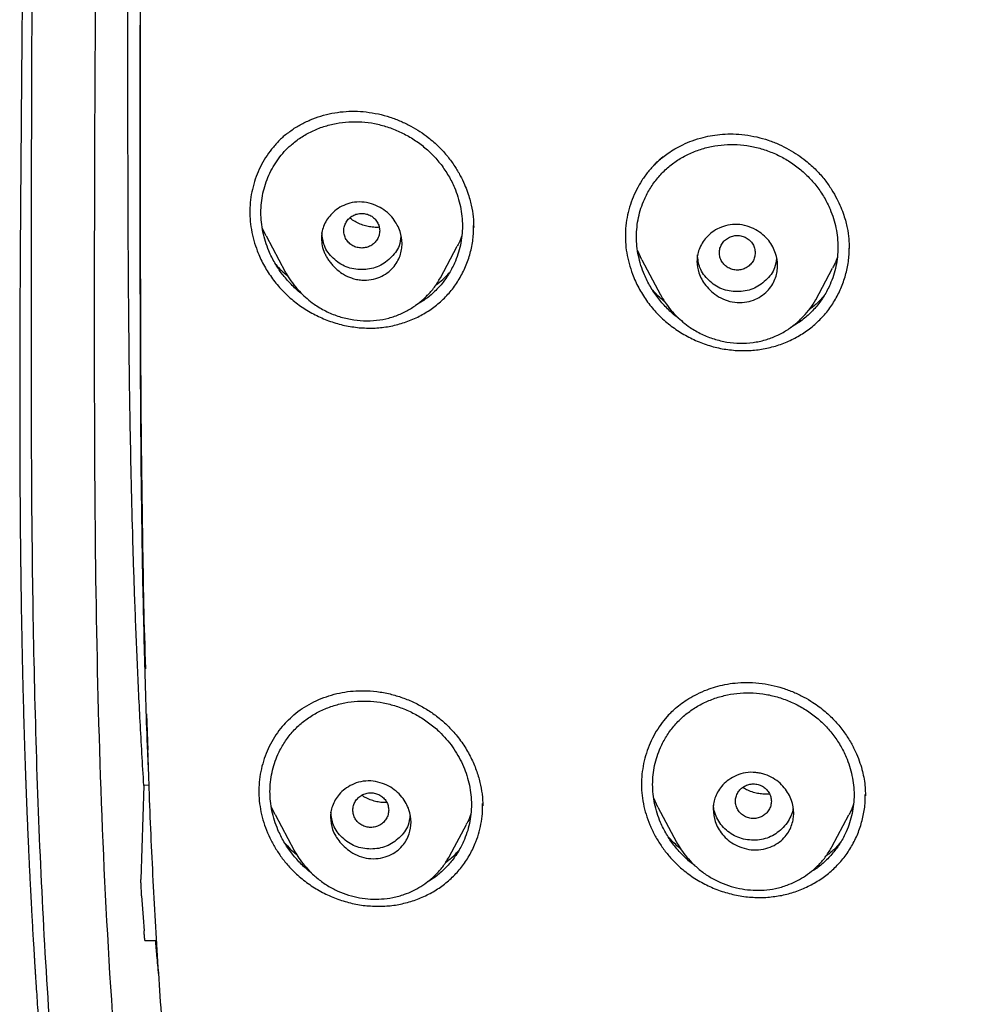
# Model space of a CAD drawing. Header units: millimetres. Extents: x 8 to 1894, y 12 to 2723.
# Tile 78 of 152: x 643 to 664, y 1820 to 1842. Entities that reach past the tile are written whole.
import ezdxf

# ---------------------------------------------------------------- set-up
doc = ezdxf.new("R2010")
doc.units = ezdxf.units.MM

msp = doc.modelspace()

# ---------------------------------------------------------------- linework, layer by layer
at = {"color": 7, "linetype": 'Continuous', "lineweight": 30}
for p, q in [((645.66, 1839.842), (645.66, 1839.453)), ((648.469, 1837.213), (648.386, 1837.385)), ((653.102, 1837.401), (653.101, 1837.447)), ((648.469, 1837.213), (648.896, 1836.411)), ((652.362, 1836.276), (652.739, 1836.983)), ((656.861, 1836.679), (656.767, 1836.879)), ((656.859, 1836.678), (657.276, 1835.896)), ((660.742, 1835.788), (661.119, 1836.496)), ((645.802, 1826.54), (645.829, 1825.728)), ((645.741, 1824.942), (645.676, 1822.846)), ((645.857, 1824.953), (645.741, 1824.942)), ((657.218, 1824.46), (657.126, 1824.658)), ((661.849, 1824.708), (661.847, 1824.74)), ((648.67, 1824.294), (648.587, 1824.467)), ((657.217, 1824.46), (657.634, 1823.678)), ((648.67, 1824.294), (649.096, 1823.494)), ((661.103, 1823.574), (661.482, 1824.285)), ((652.565, 1823.364), (652.942, 1824.074)), ((661.101, 1823.575), (661.096, 1823.565)), ((652.563, 1823.365), (652.556, 1823.353)), ((645.766, 1821.479), (646.03, 1821.479))]:
    msp.add_line(p, q, dxfattribs=at)
msp.add_arc((779.255, 1831.127), 133.843, 183.70475, 184.03846, dxfattribs=at)
for points, knots in [([(746.132, 1797.158), (746.593, 1798.387), (747.512, 1800.831), (748.495, 1804.601), (749.27, 1808.382), (749.853, 1812.175), (750.34, 1816.36), (750.695, 1820.94), (750.905, 1825.905), (751, 1831.452), (750.99, 1837.581), (750.978, 1844.311), (750.875, 1851.06), (750.555, 1857.838), (750.011, 1863.494), (749.341, 1868.017), (748.676, 1871.415), (747.796, 1874.799), (746.641, 1878.144), (745.224, 1881.22), (743.546, 1883.984), (741.653, 1886.399), (739.443, 1888.544), (737.004, 1890.399), (734.422, 1891.997), (731.301, 1893.599), (727.614, 1895.121), (723.365, 1896.49), (719.049, 1897.572), (714.683, 1898.4), (710.282, 1898.968), (705.871, 1899.292), (701.478, 1899.419), (697.107, 1899.43), (692.736, 1899.418), (688.344, 1899.29), (683.933, 1898.968), (679.531, 1898.4), (675.166, 1897.573), (670.85, 1896.491), (666.6, 1895.12), (662.914, 1893.6), (659.793, 1891.997), (657.21, 1890.4), (654.772, 1888.545), (652.562, 1886.4), (650.668, 1883.984), (648.991, 1881.22), (647.573, 1878.144), (646.418, 1874.799), (645.539, 1871.415), (644.873, 1868.018), (644.203, 1863.495), (643.659, 1857.838), (643.34, 1851.061), (643.237, 1844.312), (643.225, 1837.582), (643.214, 1831.001), (643.338, 1824.548), (643.685, 1818.223), (644.263, 1812.764), (644.982, 1808.18), (645.752, 1804.467), (646.726, 1800.765), (647.629, 1798.364), (648.083, 1797.158)], [0, 0, 0, 0, 0.01422, 0.028301, 0.042283, 0.056188, 0.070046, 0.088148, 0.106186, 0.124159, 0.148558, 0.172923, 0.197399, 0.221993, 0.24671, 0.259145, 0.27167, 0.284302, 0.297067, 0.309991, 0.320883, 0.3319, 0.342924, 0.353811, 0.364567, 0.375221, 0.391058, 0.40678, 0.422432, 0.438055, 0.453668, 0.469227, 0.484683, 0.500001, 0.515318, 0.530774, 0.546334, 0.561944, 0.577571, 0.59322, 0.608942, 0.624779, 0.635434, 0.646191, 0.657076, 0.668103, 0.679114, 0.690014, 0.702933, 0.7157, 0.728331, 0.740856, 0.753291, 0.778008, 0.802602, 0.827078, 0.851444, 0.875842, 0.898728, 0.921719, 0.944802, 0.958463, 0.9722, 0.986034, 1, 1, 1, 1]), ([(744.739, 1797.28), (745.115, 1798.268), (745.867, 1800.241), (746.729, 1803.282), (747.443, 1806.352), (748.014, 1809.446), (748.474, 1812.555), (748.907, 1816.267), (749.256, 1820.586), (749.479, 1825.507), (749.58, 1830.652), (749.585, 1836.017), (749.57, 1841.606), (749.512, 1847.199), (749.34, 1852.796), (748.985, 1858.392), (748.481, 1863.045), (747.916, 1866.75), (747.389, 1869.517), (746.731, 1872.261), (745.916, 1874.969), (744.909, 1877.621), (743.78, 1879.973), (742.562, 1882.016), (741.314, 1883.764), (739.899, 1885.389), (738.155, 1887.037), (736.053, 1888.646), (733.602, 1890.178), (730.864, 1891.6), (727.851, 1892.896), (724.575, 1894.053), (721.236, 1895.018), (717.85, 1895.814), (714.145, 1896.505), (710.119, 1897.034), (705.784, 1897.362), (701.445, 1897.494), (697.108, 1897.507), (692.771, 1897.492), (688.43, 1897.359), (684.095, 1897.034), (680.069, 1896.506), (676.364, 1895.816), (672.979, 1895.019), (669.64, 1894.052), (666.364, 1892.895), (663.349, 1891.601), (660.612, 1890.178), (658.162, 1888.646), (656.061, 1887.037), (654.316, 1885.39), (652.903, 1883.763), (651.652, 1882.017), (650.437, 1879.972), (649.307, 1877.621), (648.299, 1874.969), (647.485, 1872.261), (646.827, 1869.517), (646.299, 1866.75), (645.734, 1863.045), (645.231, 1858.392), (644.876, 1852.796), (644.703, 1847.199), (644.645, 1841.607), (644.63, 1836.018), (644.636, 1830.727), (644.73, 1825.732), (644.934, 1821.034), (645.293, 1816.341), (645.773, 1812.242), (646.323, 1808.738), (646.885, 1805.824), (647.579, 1802.934), (648.408, 1800.071), (649.119, 1798.211), (649.475, 1797.28)], [0, 0, 0, 0, 0.011709, 0.0234, 0.035079, 0.046745, 0.058401, 0.070053, 0.08835, 0.106637, 0.124908, 0.145647, 0.166375, 0.187119, 0.207887, 0.228673, 0.249479, 0.259892, 0.270315, 0.28075, 0.291198, 0.301658, 0.31213, 0.319994, 0.327864, 0.335737, 0.343609, 0.354092, 0.364563, 0.37502, 0.38755, 0.400066, 0.41258, 0.425091, 0.437599, 0.45323, 0.468841, 0.484431, 0.499999, 0.515569, 0.531166, 0.546782, 0.562408, 0.574915, 0.587424, 0.599934, 0.612454, 0.624987, 0.635443, 0.645912, 0.656393, 0.664263, 0.672136, 0.680006, 0.687871, 0.698343, 0.708803, 0.71925, 0.729685, 0.740108, 0.750521, 0.771326, 0.792113, 0.81288, 0.833624, 0.854353, 0.875091, 0.892532, 0.909986, 0.927451, 0.944927, 0.955919, 0.966921, 0.977933, 0.988958, 1, 1, 1, 1]), ([(643.95, 1864.163), (643.947, 1864.128), (643.933, 1863.99), (643.909, 1863.75), (643.88, 1863.447), (643.851, 1863.15), (643.824, 1862.857), (643.797, 1862.562), (643.773, 1862.286), (643.75, 1862.028), (643.73, 1861.795), (643.712, 1861.571), (643.695, 1861.365), (643.68, 1861.184), (643.668, 1861.033), (643.658, 1860.904), (643.648, 1860.78), (643.638, 1860.644), (643.626, 1860.486), (643.613, 1860.31), (643.599, 1860.131), (643.584, 1859.921), (643.566, 1859.662), (643.543, 1859.344), (643.521, 1859.007), (643.499, 1858.676), (643.479, 1858.361), (643.453, 1857.937), (643.42, 1857.369), (643.38, 1856.652), (643.343, 1855.926), (643.308, 1855.186), (643.275, 1854.431), (643.247, 1853.711), (643.227, 1853.161), (643.213, 1852.771), (643.203, 1852.471), (643.193, 1852.163), (643.183, 1851.853), (643.176, 1851.587), (643.169, 1851.373), (643.165, 1851.221), (643.162, 1851.098), (643.159, 1850.988), (643.156, 1850.874), (643.151, 1850.718), (643.146, 1850.512), (643.14, 1850.263), (643.133, 1849.998), (643.127, 1849.727), (643.121, 1849.451), (643.115, 1849.168), (643.109, 1848.884), (643.103, 1848.603), (643.098, 1848.345), (643.094, 1848.124), (643.091, 1847.95), (643.089, 1847.804), (643.086, 1847.64), (643.082, 1847.429), (643.078, 1847.165), (643.072, 1846.792), (643.065, 1846.315), (643.058, 1845.736), (643.049, 1845.057), (643.041, 1844.272), (643.032, 1843.378), (643.024, 1842.442), (643.017, 1841.669), (643.012, 1841.069), (643.009, 1840.653), (643.005, 1840.231), (643.002, 1839.802), (642.999, 1839.369), (642.995, 1838.945), (642.992, 1838.531), (642.989, 1838.141), (642.987, 1837.78), (642.984, 1837.462), (642.982, 1837.186), (642.981, 1836.97), (642.98, 1836.807), (642.979, 1836.686), (642.978, 1836.567), (642.978, 1836.433), (642.977, 1836.268), (642.976, 1836.07), (642.974, 1835.829), (642.973, 1835.544), (642.972, 1835.212), (642.971, 1834.844), (642.97, 1834.454), (642.969, 1833.92), (642.969, 1833.262), (642.97, 1832.493), (642.973, 1831.883), (642.975, 1831.421), (642.978, 1831.098), (642.98, 1830.787), (642.983, 1830.497), (642.985, 1830.267), (642.987, 1830.095), (642.989, 1829.973), (642.99, 1829.866), (642.991, 1829.776), (642.992, 1829.703), (642.993, 1829.644), (642.993, 1829.586), (642.994, 1829.508), (642.996, 1829.393), (642.998, 1829.247), (643.001, 1829.083), (643.003, 1828.913), (643.006, 1828.74), (643.011, 1828.494), (643.017, 1828.172), (643.025, 1827.761), (643.035, 1827.32), (643.047, 1826.842), (643.058, 1826.432), (643.068, 1826.099), (643.075, 1825.859), (643.083, 1825.631), (643.089, 1825.43), (643.095, 1825.265), (643.1, 1825.135), (643.103, 1825.04), (643.106, 1824.96), (643.11, 1824.861), (643.115, 1824.721), (643.122, 1824.543), (643.129, 1824.349), (643.138, 1824.151), (643.146, 1823.949), (643.155, 1823.744), (643.166, 1823.507), (643.178, 1823.23), (643.194, 1822.905), (643.212, 1822.551), (643.229, 1822.227), (643.245, 1821.942), (643.258, 1821.707), (643.271, 1821.485), (643.283, 1821.293), (643.292, 1821.147), (643.298, 1821.041), (643.303, 1820.96), (643.308, 1820.879), (643.314, 1820.787), (643.323, 1820.649), (643.336, 1820.455), (643.353, 1820.198), (643.373, 1819.915), (643.394, 1819.619), (643.417, 1819.31), (643.442, 1818.989), (643.468, 1818.656), (643.496, 1818.323), (643.523, 1817.996), (643.55, 1817.691), (643.574, 1817.422), (643.595, 1817.198), (643.613, 1817.006), (643.63, 1816.824), (643.649, 1816.628), (643.671, 1816.405), (643.697, 1816.15), (643.727, 1815.861), (643.76, 1815.545), (643.797, 1815.205), (643.838, 1814.847), (643.875, 1814.527), (643.907, 1814.25), (643.935, 1814.02), (643.964, 1813.783), (643.994, 1813.544), (644.023, 1813.314), (644.05, 1813.108), (644.072, 1812.94), (644.089, 1812.811), (644.102, 1812.717), (644.113, 1812.639), (644.124, 1812.557), (644.139, 1812.447), (644.177, 1812.169), (644.238, 1811.738), (644.324, 1811.162), (644.416, 1810.568), (644.492, 1810.098), (644.548, 1809.761), (644.578, 1809.586), (644.603, 1809.436), (644.624, 1809.317), (644.64, 1809.224), (644.655, 1809.137), (644.674, 1809.029), (644.701, 1808.881), (644.734, 1808.694), (644.772, 1808.487), (644.823, 1808.213), (644.884, 1807.891), (644.955, 1807.531), (645.021, 1807.2), (645.081, 1806.905), (645.134, 1806.652), (645.174, 1806.466), (645.202, 1806.337), (645.222, 1806.245), (645.243, 1806.145), (645.27, 1806.023), (645.302, 1805.879), (645.338, 1805.719), (645.376, 1805.55), (645.432, 1805.307), (645.507, 1804.989), (645.6, 1804.604), (645.694, 1804.225), (645.779, 1803.888), (645.853, 1803.605), (645.911, 1803.385), (645.963, 1803.191), (646.009, 1803.022), (646.054, 1802.862), (646.098, 1802.703), (646.149, 1802.522), (646.2, 1802.343), (646.25, 1802.171), (646.297, 1802.012), (646.347, 1801.841), (646.399, 1801.668), (646.449, 1801.506), (646.491, 1801.367), (646.526, 1801.256), (646.554, 1801.167), (646.581, 1801.08), (646.614, 1800.975), (646.657, 1800.841), (646.706, 1800.69), (646.756, 1800.535), (646.816, 1800.353), (646.883, 1800.153), (646.955, 1799.941), (647.021, 1799.752), (647.08, 1799.582), (647.129, 1799.443), (647.174, 1799.319), (647.219, 1799.194), (647.273, 1799.044), (647.333, 1798.882), (647.392, 1798.723), (647.45, 1798.571), (647.518, 1798.391), (647.597, 1798.188), (647.683, 1797.97), (647.759, 1797.779), (647.819, 1797.632), (647.863, 1797.525), (647.893, 1797.451), (647.92, 1797.387), (647.947, 1797.322), (647.983, 1797.235), (648.034, 1797.115), (648.097, 1796.967), (648.167, 1796.805), (648.24, 1796.636), (648.317, 1796.463), (648.393, 1796.294), (648.463, 1796.14), (648.524, 1796.01), (648.576, 1795.897), (648.63, 1795.781), (648.694, 1795.648), (648.769, 1795.49), (648.854, 1795.315), (648.945, 1795.133), (649.025, 1794.972), (649.089, 1794.847), (649.134, 1794.758), (649.176, 1794.676), (649.223, 1794.586), (649.276, 1794.484), (649.337, 1794.37), (649.444, 1794.167), (649.599, 1793.883), (649.787, 1793.547), (649.962, 1793.242), (650.126, 1792.962), (650.299, 1792.676), (650.485, 1792.374), (650.648, 1792.114), (650.784, 1791.902), (650.886, 1791.745), (650.983, 1791.597), (651.07, 1791.467), (651.151, 1791.345), (651.237, 1791.218), (651.343, 1791.062), (651.468, 1790.881), (651.605, 1790.684), (651.729, 1790.509), (651.823, 1790.378), (651.871, 1790.312), (651.885, 1790.292)], [0, 0, 0, 0, 0.001417, 0.005527, 0.009581, 0.013521, 0.017403, 0.021269, 0.025273, 0.028349, 0.031535, 0.03451, 0.037271, 0.039685, 0.041666, 0.043259, 0.04481, 0.046581, 0.04865, 0.051042, 0.053539, 0.055713, 0.059375, 0.063749, 0.068268, 0.072647, 0.076809, 0.080701, 0.089348, 0.09917, 0.108924, 0.117883, 0.128314, 0.138644, 0.146242, 0.149977, 0.153997, 0.158046, 0.16213, 0.166238, 0.168643, 0.170658, 0.172283, 0.173553, 0.174994, 0.176789, 0.179747, 0.183157, 0.186658, 0.19024, 0.193903, 0.197647, 0.201474, 0.205184, 0.208795, 0.211733, 0.213998, 0.215684, 0.217554, 0.220536, 0.224125, 0.22809, 0.235462, 0.243208, 0.251326, 0.262774, 0.274802, 0.287382, 0.300518, 0.306026, 0.311624, 0.317313, 0.323091, 0.32896, 0.334824, 0.340263, 0.345703, 0.35057, 0.354859, 0.35857, 0.361701, 0.363582, 0.365169, 0.366576, 0.368351, 0.370567, 0.373222, 0.376316, 0.380229, 0.384677, 0.389666, 0.395027, 0.400307, 0.411129, 0.421406, 0.431154, 0.435576, 0.439888, 0.444094, 0.448046, 0.451453, 0.453302, 0.454935, 0.456351, 0.45755, 0.458532, 0.459296, 0.45989, 0.46085, 0.462412, 0.464489, 0.466694, 0.468951, 0.47126, 0.473621, 0.478742, 0.484137, 0.490002, 0.496356, 0.503199, 0.506364, 0.509625, 0.512767, 0.515443, 0.517647, 0.519354, 0.520606, 0.521465, 0.522549, 0.524536, 0.527043, 0.52963, 0.532264, 0.534945, 0.537673, 0.540445, 0.544384, 0.548699, 0.553412, 0.558509, 0.561586, 0.564787, 0.567872, 0.570433, 0.572465, 0.57369, 0.574644, 0.575696, 0.576916, 0.578304, 0.581202, 0.584642, 0.588535, 0.592485, 0.596445, 0.600872, 0.6053, 0.609728, 0.614157, 0.618331, 0.621905, 0.624881, 0.627259, 0.629599, 0.632141, 0.635084, 0.638493, 0.642368, 0.646612, 0.651149, 0.65593, 0.660958, 0.663944, 0.667013, 0.670169, 0.673412, 0.676621, 0.679383, 0.681662, 0.683325, 0.684579, 0.685433, 0.68643, 0.687889, 0.689813, 0.697583, 0.705152, 0.712932, 0.721425, 0.72405, 0.726467, 0.728473, 0.730071, 0.73126, 0.7322, 0.733594, 0.735581, 0.73816, 0.741098, 0.743942, 0.749191, 0.754039, 0.75849, 0.762519, 0.765941, 0.768718, 0.770052, 0.771169, 0.772441, 0.774088, 0.776091, 0.778263, 0.780553, 0.782959, 0.788123, 0.793431, 0.798573, 0.803549, 0.807137, 0.810105, 0.812529, 0.815055, 0.817007, 0.819101, 0.821549, 0.824411, 0.826424, 0.828601, 0.830943, 0.833437, 0.835723, 0.83763, 0.839156, 0.840302, 0.841303, 0.842743, 0.844614, 0.846844, 0.848999, 0.851023, 0.85437, 0.857286, 0.859864, 0.862226, 0.864374, 0.865655, 0.867394, 0.869599, 0.871931, 0.874163, 0.876293, 0.878324, 0.881733, 0.884818, 0.887534, 0.889824, 0.891044, 0.892096, 0.892979, 0.89375, 0.894877, 0.896674, 0.898888, 0.901203, 0.903608, 0.906106, 0.908665, 0.910914, 0.912743, 0.914316, 0.915815, 0.917776, 0.920124, 0.922683, 0.925448, 0.92815, 0.929777, 0.930954, 0.932092, 0.933421, 0.934939, 0.936646, 0.938509, 0.94397, 0.949431, 0.953712, 0.957854, 0.962252, 0.966936, 0.971855, 0.974369, 0.976916, 0.979279, 0.981334, 0.983094, 0.985016, 0.98736, 0.990527, 0.993686, 0.996774, 0.999026, 1, 1, 1, 1]), ([(646.416, 1861.414), (646.394, 1861.202), (646.315, 1860.457), (646.186, 1858.961), (646.035, 1856.928), (645.908, 1854.678), (645.813, 1852.425), (645.746, 1850.171), (645.698, 1847.683), (645.67, 1844.96), (645.66, 1842.003), (645.66, 1839.073), (645.661, 1836.17), (645.671, 1833.296), (645.709, 1830.423), (645.741, 1828.506), (645.778, 1827.548), (645.778, 1827.545)], [0, 0, 0, 0, 0.018844, 0.066336, 0.132816, 0.199303, 0.265811, 0.332347, 0.398912, 0.486124, 0.573372, 0.66064, 0.745475, 0.830308, 0.915088, 0.999769, 1, 1, 1, 1]), ([(645.843, 1825.369), (645.836, 1825.523), (645.798, 1826.367), (645.755, 1827.901), (645.703, 1830.226), (645.673, 1832.806), (645.661, 1835.641), (645.66, 1838.475), (645.66, 1841.307), (645.668, 1844.138), (645.694, 1846.965), (645.746, 1849.787), (645.827, 1852.403), (645.936, 1854.812), (646.068, 1857.014), (646.234, 1859.21), (646.38, 1860.67), (646.452, 1861.4)], [0, 0, 0, 0, 0.012832, 0.070287, 0.127628, 0.20634, 0.284958, 0.363544, 0.442118, 0.520633, 0.599054, 0.67735, 0.755494, 0.816776, 0.877953, 0.939024, 1, 1, 1, 1]), ([(645.741, 1824.942), (645.712, 1825.419), (645.656, 1826.36), (645.591, 1827.752), (645.537, 1829.103), (645.495, 1830.414), (645.463, 1831.684), (645.438, 1832.914), (645.419, 1834.104), (645.407, 1835.208), (645.398, 1836.232), (645.393, 1837.177), (645.389, 1838.091), (645.387, 1838.94), (645.386, 1839.726), (645.385, 1840.424), (645.385, 1840.899), (645.385, 1841.158), (645.385, 1841.237), (645.385, 1841.316), (645.385, 1841.394), (645.385, 1841.473), (645.384, 1841.655), (645.384, 1841.955), (645.384, 1842.384), (645.384, 1842.851), (645.384, 1843.356), (645.385, 1843.899), (645.385, 1844.517), (645.386, 1845.216), (645.389, 1846), (645.392, 1846.837), (645.397, 1847.677), (645.404, 1848.517), (645.413, 1849.349), (645.425, 1850.219), (645.436, 1850.929), (645.444, 1851.349), (645.447, 1851.466)], [0, 0, 0, 0, 0.053998, 0.106457, 0.157382, 0.206774, 0.254635, 0.300967, 0.345768, 0.389039, 0.425851, 0.461475, 0.495913, 0.529162, 0.557438, 0.584793, 0.608103, 0.611103, 0.61409, 0.617065, 0.620028, 0.622979, 0.625918, 0.640686, 0.656878, 0.674494, 0.693535, 0.713998, 0.735885, 0.763507, 0.793104, 0.824675, 0.858217, 0.888221, 0.919642, 0.952476, 0.98672, 1, 1, 1, 1]), ([(648.926, 1839.483), (648.958, 1839.51), (649.054, 1839.589), (649.232, 1839.697), (649.456, 1839.807), (649.692, 1839.892), (649.938, 1839.954), (650.19, 1839.99), (650.446, 1840.003), (650.618, 1839.989), (650.704, 1839.981)], [0, 0, 0, 0, 0.068358, 0.200582, 0.333444, 0.466777, 0.600336, 0.73386, 0.867126, 1, 1, 1, 1]), ([(650.704, 1839.981), (650.795, 1839.968), (650.974, 1839.942), (651.233, 1839.869), (651.475, 1839.777), (651.699, 1839.669), (651.903, 1839.547), (652.116, 1839.395), (652.327, 1839.21), (652.524, 1838.992), (652.682, 1838.775), (652.805, 1838.566), (652.899, 1838.372), (652.968, 1838.195), (653.018, 1838.039), (653.064, 1837.855), (653.099, 1837.641), (653.103, 1837.478), (653.105, 1837.399)], [0, 0, 0, 0, 0.072934, 0.143021, 0.210183, 0.274358, 0.335517, 0.393668, 0.475315, 0.550488, 0.619199, 0.68138, 0.736969, 0.785939, 0.82829, 0.864775, 0.933856, 1, 1, 1, 1]), ([(648.354, 1837.735), (648.356, 1837.807), (648.361, 1837.952), (648.397, 1838.164), (648.452, 1838.371), (648.53, 1838.569), (648.626, 1838.758), (648.742, 1838.935), (648.875, 1839.097), (649.04, 1839.259), (649.244, 1839.415), (649.489, 1839.553), (649.753, 1839.658), (650.03, 1839.73), (650.315, 1839.765), (650.604, 1839.764), (650.892, 1839.727), (651.177, 1839.653), (651.453, 1839.545), (651.717, 1839.404), (651.962, 1839.233), (652.185, 1839.033), (652.381, 1838.807), (652.548, 1838.559), (652.671, 1838.315), (652.755, 1838.083), (652.811, 1837.869), (652.845, 1837.652), (652.856, 1837.434), (652.845, 1837.219), (652.811, 1837.007), (652.755, 1836.8), (652.669, 1836.577), (652.547, 1836.347), (652.381, 1836.119), (652.185, 1835.919), (651.993, 1835.766), (651.86, 1835.694), (651.809, 1835.666)], [0, 0, 0, 0, 0.023572, 0.047486, 0.071169, 0.094919, 0.118886, 0.142545, 0.166135, 0.189895, 0.221255, 0.252731, 0.284847, 0.3166, 0.348065, 0.379741, 0.411226, 0.442681, 0.474612, 0.506173, 0.537936, 0.569417, 0.600965, 0.632772, 0.664242, 0.687978, 0.711774, 0.735552, 0.759166, 0.782854, 0.80642, 0.830111, 0.854176, 0.886036, 0.917501, 0.949148, 0.980519, 1, 1, 1, 1]), ([(648.925, 1839.487), (648.925, 1839.486), (648.86, 1839.441), (648.748, 1839.329), (648.591, 1839.155), (648.455, 1838.962), (648.34, 1838.756), (648.246, 1838.538), (648.174, 1838.311), (648.126, 1838.076), (648.104, 1837.837), (648.107, 1837.594), (648.137, 1837.352), (648.192, 1837.112), (648.279, 1836.85), (648.407, 1836.572), (648.583, 1836.287), (648.795, 1836.026), (649.038, 1835.793), (649.307, 1835.593), (649.597, 1835.427), (649.904, 1835.299), (650.223, 1835.205), (650.441, 1835.177), (650.55, 1835.163)], [0, 0, 0, 0, 0.000459, 0.041982, 0.083565, 0.125204, 0.16687, 0.208519, 0.250107, 0.291605, 0.333015, 0.374371, 0.415755, 0.457223, 0.498789, 0.55432, 0.609931, 0.665564, 0.721144, 0.776714, 0.832366, 0.888127, 0.943999, 1, 1, 1, 1]), ([(657.07, 1838.727), (657.082, 1838.74), (657.109, 1838.77), (657.162, 1838.825), (657.235, 1838.894), (657.33, 1838.976), (657.451, 1839.066), (657.599, 1839.161), (657.779, 1839.256), (657.991, 1839.344), (658.213, 1839.412), (658.44, 1839.46), (658.664, 1839.486), (658.905, 1839.494), (659.071, 1839.479), (659.156, 1839.471)], [0, 0, 0, 0, 0.0237949, 0.0582144, 0.1033034, 0.1590842, 0.2256779, 0.3032749, 0.3919765, 0.4918283, 0.6027764, 0.6931833, 0.7896123, 0.8919224, 1, 1, 1, 1]), ([(659.156, 1839.471), (659.247, 1839.456), (659.425, 1839.428), (659.681, 1839.353), (659.92, 1839.26), (660.14, 1839.149), (660.34, 1839.027), (660.548, 1838.874), (660.753, 1838.69), (660.943, 1838.473), (661.095, 1838.258), (661.213, 1838.052), (661.302, 1837.86), (661.367, 1837.686), (661.413, 1837.532), (661.455, 1837.354), (661.485, 1837.152), (661.488, 1837.001), (661.49, 1836.928)], [0, 0, 0, 0, 0.073414, 0.143953, 0.211551, 0.276151, 0.337721, 0.396264, 0.478446, 0.554076, 0.62321, 0.685787, 0.741742, 0.791042, 0.833679, 0.87034, 0.937947, 1, 1, 1, 1]), ([(656.74, 1837.197), (656.742, 1837.269), (656.747, 1837.413), (656.782, 1837.624), (656.837, 1837.831), (656.922, 1838.052), (657.043, 1838.282), (657.208, 1838.511), (657.403, 1838.713), (657.625, 1838.886), (657.87, 1839.029), (658.135, 1839.139), (658.413, 1839.215), (658.699, 1839.255), (658.989, 1839.258), (659.279, 1839.224), (659.565, 1839.154), (659.843, 1839.048), (660.107, 1838.91), (660.352, 1838.741), (660.574, 1838.543), (660.77, 1838.319), (660.936, 1838.074), (661.057, 1837.832), (661.141, 1837.603), (661.196, 1837.39), (661.23, 1837.175), (661.241, 1836.959), (661.23, 1836.744), (661.196, 1836.533), (661.141, 1836.326), (661.056, 1836.104), (660.935, 1835.873), (660.77, 1835.642), (660.575, 1835.44), (660.377, 1835.278), (660.236, 1835.2), (660.177, 1835.168)], [0, 0, 0, 0, 0.02351, 0.047344, 0.070976, 0.094634, 0.126473, 0.157837, 0.189287, 0.220622, 0.252001, 0.283954, 0.315667, 0.347038, 0.378578, 0.409949, 0.441313, 0.473191, 0.504667, 0.53634, 0.567744, 0.599196, 0.630917, 0.662318, 0.685983, 0.709717, 0.733423, 0.756973, 0.78061, 0.804116, 0.827732, 0.851698, 0.883488, 0.914861, 0.94638, 0.977689, 1, 1, 1, 1]), ([(657.335, 1838.977), (657.275, 1838.927), (657.155, 1838.825), (656.997, 1838.647), (656.857, 1838.454), (656.738, 1838.246), (656.641, 1838.027), (656.566, 1837.798), (656.515, 1837.562), (656.49, 1837.321), (656.491, 1837.077), (656.518, 1836.834), (656.571, 1836.593), (656.656, 1836.33), (656.783, 1836.052), (656.959, 1835.766), (657.17, 1835.504), (657.414, 1835.273), (657.686, 1835.074), (657.98, 1834.909), (658.291, 1834.783), (658.614, 1834.693), (658.834, 1834.669), (658.944, 1834.656)], [0, 0, 0, 0, 0.040878, 0.082476, 0.124146, 0.165865, 0.207594, 0.249294, 0.290935, 0.332516, 0.37405, 0.415598, 0.457207, 0.498885, 0.554511, 0.610151, 0.66575, 0.721293, 0.776866, 0.832531, 0.888286, 0.944108, 1, 1, 1, 1]), ([(649.706, 1837.158), (649.708, 1837.202), (649.713, 1837.293), (649.766, 1837.48), (649.877, 1837.659), (650.042, 1837.807), (650.203, 1837.902), (650.394, 1837.965), (650.606, 1837.978), (650.82, 1837.938), (651.014, 1837.856), (651.178, 1837.742), (651.307, 1837.607), (651.401, 1837.462), (651.481, 1837.276), (651.513, 1837.085), (651.498, 1836.904), (651.463, 1836.765), (651.399, 1836.627), (651.304, 1836.495), (651.174, 1836.378), (651.01, 1836.286), (650.817, 1836.229), (650.637, 1836.219), (650.489, 1836.24), (650.351, 1836.278), (650.209, 1836.345), (650.079, 1836.436), (649.988, 1836.52), (649.919, 1836.596), (649.863, 1836.671), (649.815, 1836.749), (649.763, 1836.855), (649.716, 1836.992), (649.709, 1837.103), (649.706, 1837.158)], [0, 0, 0, 0, 0.023749, 0.049465, 0.106909, 0.139008, 0.173448, 0.210146, 0.248943, 0.288215, 0.325297, 0.360019, 0.392314, 0.422509, 0.450325, 0.499299, 0.523525, 0.549617, 0.577854, 0.607998, 0.640399, 0.674773, 0.7114, 0.750195, 0.771838, 0.79193, 0.826501, 0.854285, 0.874943, 0.891599, 0.908048, 0.924086, 0.939822, 0.970503, 1, 1, 1, 1]), ([(649.278, 1835.913), (649.267, 1835.921), (649.176, 1835.985), (649.023, 1836.134), (648.826, 1836.357), (648.661, 1836.607), (648.538, 1836.853), (648.452, 1837.086), (648.396, 1837.302), (648.361, 1837.518), (648.356, 1837.663), (648.354, 1837.735)], [0, 0, 0, 0, 0.018679, 0.157493, 0.298064, 0.43734, 0.577877, 0.685321, 0.790709, 0.895206, 1, 1, 1, 1]), ([(651.006, 1837.328), (651.003, 1837.362), (650.998, 1837.429), (650.956, 1837.524), (650.892, 1837.605), (650.808, 1837.667), (650.711, 1837.706), (650.606, 1837.72), (650.501, 1837.706), (650.404, 1837.667), (650.32, 1837.606), (650.256, 1837.524), (650.215, 1837.43), (650.201, 1837.329), (650.215, 1837.228), (650.255, 1837.134), (650.319, 1837.053), (650.403, 1836.991), (650.501, 1836.952), (650.605, 1836.938), (650.71, 1836.952), (650.807, 1836.99), (650.892, 1837.052), (650.955, 1837.133), (650.997, 1837.227), (651.003, 1837.295), (651.006, 1837.328)], [0, 0, 0, 0, 0.041659, 0.083341, 0.125, 0.166659, 0.208341, 0.25, 0.291659, 0.333341, 0.375, 0.416659, 0.458341, 0.5, 0.541659, 0.583341, 0.625, 0.666659, 0.708341, 0.75, 0.791659, 0.833341, 0.875, 0.916659, 0.958341, 1, 1, 1, 1]), ([(650.995, 1837.406), (650.985, 1837.405), (650.935, 1837.399), (650.841, 1837.407), (650.72, 1837.427), (650.599, 1837.464), (650.484, 1837.516), (650.396, 1837.566), (650.35, 1837.603), (650.338, 1837.613)], [0, 0, 0, 0, 0.047193, 0.225139, 0.402966, 0.580514, 0.757387, 0.933371, 1, 1, 1, 1]), ([(650.55, 1835.163), (650.656, 1835.158), (650.868, 1835.146), (651.183, 1835.18), (651.491, 1835.252), (651.786, 1835.362), (652.062, 1835.508), (652.312, 1835.689), (652.535, 1835.903), (652.726, 1836.148), (652.881, 1836.419), (653, 1836.71), (653.075, 1837.016), (653.106, 1837.255), (653.103, 1837.391), (653.102, 1837.42)], [0, 0, 0, 0, 0.081201, 0.162206, 0.244306, 0.32691, 0.407942, 0.488753, 0.570244, 0.651207, 0.733118, 0.815245, 0.896217, 0.977481, 1, 1, 1, 1]), ([(658.091, 1836.645), (658.093, 1836.689), (658.098, 1836.781), (658.151, 1836.969), (658.263, 1837.15), (658.429, 1837.301), (658.589, 1837.397), (658.78, 1837.461), (658.992, 1837.478), (659.206, 1837.44), (659.401, 1837.36), (659.565, 1837.247), (659.73, 1837.076), (659.856, 1836.84), (659.898, 1836.596), (659.883, 1836.414), (659.848, 1836.275), (659.784, 1836.136), (659.688, 1836.002), (659.558, 1835.884), (659.395, 1835.791), (659.202, 1835.732), (658.987, 1835.716), (658.77, 1835.757), (658.574, 1835.848), (658.412, 1835.966), (658.251, 1836.139), (658.118, 1836.368), (658.099, 1836.559), (658.091, 1836.645)], [0, 0, 0, 0, 0.024093, 0.050091, 0.107846, 0.139953, 0.174276, 0.210741, 0.249179, 0.288497, 0.325639, 0.36043, 0.392783, 0.450653, 0.499588, 0.524071, 0.550379, 0.578781, 0.609016, 0.64143, 0.675725, 0.712181, 0.750702, 0.791161, 0.82886, 0.864113, 0.896603, 0.953576, 1, 1, 1, 1]), ([(651.48, 1837.197), (651.471, 1837.128), (651.448, 1836.945), (651.252, 1836.7), (650.961, 1836.499), (650.604, 1836.439), (650.249, 1836.5), (649.956, 1836.701), (649.75, 1836.972), (649.726, 1837.185), (649.715, 1837.284)], [0, 0, 0, 0, 0.0811626, 0.2152358, 0.3492096, 0.4828567, 0.6169759, 0.7505819, 0.8846457, 1, 1, 1, 1]), ([(652.841, 1837.217), (652.821, 1837.161), (652.793, 1837.08), (652.749, 1837.007), (652.735, 1836.985)], [0, 0, 0, 0, 0.693391, 1, 1, 1, 1]), ([(657.689, 1835.373), (657.668, 1835.387), (657.566, 1835.455), (657.404, 1835.61), (657.208, 1835.831), (657.044, 1836.078), (656.922, 1836.322), (656.837, 1836.553), (656.781, 1836.767), (656.746, 1836.982), (656.742, 1837.125), (656.74, 1837.197)], [0, 0, 0, 0, 0.034487, 0.171239, 0.3093, 0.446336, 0.584809, 0.690291, 0.793917, 0.896782, 1, 1, 1, 1]), ([(659.391, 1836.837), (659.388, 1836.87), (659.382, 1836.938), (659.34, 1837.032), (659.277, 1837.113), (659.193, 1837.175), (659.096, 1837.214), (658.991, 1837.228), (658.886, 1837.214), (658.789, 1837.175), (658.705, 1837.114), (658.641, 1837.033), (658.6, 1836.938), (658.586, 1836.837), (658.6, 1836.736), (658.64, 1836.642), (658.704, 1836.561), (658.788, 1836.499), (658.886, 1836.46), (658.99, 1836.446), (659.095, 1836.46), (659.192, 1836.499), (659.277, 1836.56), (659.34, 1836.642), (659.382, 1836.736), (659.388, 1836.803), (659.391, 1836.837)], [0, 0, 0, 0, 0.041659, 0.083341, 0.125, 0.166659, 0.208341, 0.25, 0.291659, 0.333341, 0.375, 0.416659, 0.458341, 0.5, 0.541659, 0.583341, 0.625, 0.666659, 0.708341, 0.75, 0.791659, 0.833341, 0.875, 0.916659, 0.958341, 1, 1, 1, 1]), ([(658.944, 1834.656), (659.05, 1834.652), (659.261, 1834.645), (659.575, 1834.684), (659.881, 1834.76), (660.174, 1834.874), (660.447, 1835.023), (660.696, 1835.206), (660.917, 1835.42), (661.106, 1835.664), (661.26, 1835.933), (661.379, 1836.22), (661.456, 1836.522), (661.489, 1836.763), (661.487, 1836.903), (661.487, 1836.938)], [0, 0, 0, 0, 0.080752, 0.161346, 0.243093, 0.325249, 0.405913, 0.486414, 0.567468, 0.648063, 0.729626, 0.81128, 0.891901, 0.972869, 1, 1, 1, 1]), ([(659.865, 1836.707), (659.856, 1836.637), (659.833, 1836.454), (659.637, 1836.208), (659.346, 1836.007), (658.989, 1835.948), (658.634, 1836.009), (658.341, 1836.209), (658.135, 1836.48), (658.111, 1836.693), (658.1, 1836.791)], [0, 0, 0, 0, 0.081837, 0.21586, 0.349791, 0.483388, 0.617463, 0.751018, 0.885039, 1, 1, 1, 1]), ([(661.225, 1836.741), (661.207, 1836.687), (661.177, 1836.602), (661.132, 1836.526), (661.115, 1836.498)], [0, 0, 0, 0, 0.637451, 1, 1, 1, 1]), ([(648.69, 1836.574), (648.729, 1836.528), (648.809, 1836.435), (648.905, 1836.358), (648.953, 1836.319)], [0, 0, 0, 0, 0.491873, 1, 1, 1, 1]), ([(648.894, 1836.417), (648.926, 1836.363), (648.995, 1836.244), (649.114, 1836.087), (649.247, 1835.939), (649.384, 1835.81), (649.566, 1835.668), (649.795, 1835.531), (650.069, 1835.417), (650.355, 1835.344), (650.647, 1835.312), (650.935, 1835.322), (651.21, 1835.372), (651.465, 1835.461), (651.693, 1835.579), (651.896, 1835.721), (652.071, 1835.882), (652.234, 1836.063), (652.318, 1836.203), (652.361, 1836.274)], [0, 0, 0, 0, 0.043818, 0.096765, 0.137337, 0.182221, 0.228731, 0.298282, 0.367633, 0.436858, 0.505979, 0.574917, 0.641987, 0.706652, 0.768984, 0.828727, 0.885922, 0.942688, 1, 1, 1, 1]), ([(652.264, 1836.124), (652.314, 1836.162), (652.421, 1836.242), (652.513, 1836.337), (652.561, 1836.387)], [0, 0, 0, 0, 0.476865, 1, 1, 1, 1]), ([(657.371, 1835.743), (657.333, 1835.774), (657.237, 1835.853), (657.154, 1835.944), (657.104, 1835.999)], [0, 0, 0, 0, 0.397439, 1, 1, 1, 1]), ([(657.273, 1835.904), (657.306, 1835.847), (657.378, 1835.723), (657.503, 1835.562), (657.639, 1835.414), (657.778, 1835.286), (657.962, 1835.147), (658.192, 1835.014), (658.47, 1834.905), (658.758, 1834.837), (659.051, 1834.811), (659.341, 1834.827), (659.616, 1834.884), (659.87, 1834.979), (660.097, 1835.103), (660.297, 1835.249), (660.468, 1835.412), (660.623, 1835.59), (660.703, 1835.724), (660.743, 1835.791)], [0, 0, 0, 0, 0.0463055, 0.1007887, 0.1418527, 0.1868217, 0.2333601, 0.3030465, 0.3725604, 0.4419244, 0.5111438, 0.5801296, 0.6472107, 0.7118468, 0.7741657, 0.8339139, 0.8909261, 0.9459995, 1, 1, 1, 1]), ([(660.933, 1835.883), (660.91, 1835.856), (660.834, 1835.766), (660.721, 1835.658), (660.623, 1835.587), (660.593, 1835.566)], [0, 0, 0, 0, 0.235771, 0.773857, 1, 1, 1, 1]), ([(657.338, 1826.378), (657.342, 1826.384), (657.354, 1826.398), (657.383, 1826.435), (657.433, 1826.493), (657.512, 1826.575), (657.618, 1826.675), (657.752, 1826.781), (657.913, 1826.889), (658.101, 1826.992), (658.301, 1827.08), (658.51, 1827.149), (658.719, 1827.2), (658.948, 1827.236), (659.108, 1827.242), (659.19, 1827.244)], [0, 0, 0, 0, 0.012075, 0.030673, 0.070925, 0.126066, 0.196351, 0.281991, 0.37116, 0.472684, 0.586545, 0.679967, 0.780123, 0.886855, 1, 1, 1, 1]), ([(659.19, 1827.244), (659.285, 1827.241), (659.471, 1827.236), (659.745, 1827.19), (660.004, 1827.121), (660.248, 1827.03), (660.473, 1826.923), (660.711, 1826.782), (660.952, 1826.603), (661.181, 1826.381), (661.367, 1826.153), (661.515, 1825.925), (661.629, 1825.706), (661.714, 1825.499), (661.774, 1825.309), (661.816, 1825.125), (661.841, 1824.959), (661.85, 1824.817), (661.85, 1824.744), (661.85, 1824.713)], [0, 0, 0, 0, 0.070242, 0.138136, 0.203636, 0.266675, 0.3272, 0.385187, 0.467404, 0.54416, 0.615623, 0.681712, 0.742325, 0.797391, 0.846884, 0.890381, 0.938223, 0.974654, 1, 1, 1, 1]), ([(648.971, 1826.412), (649.025, 1826.462), (649.136, 1826.565), (649.327, 1826.697), (649.536, 1826.813), (649.757, 1826.909), (649.989, 1826.982), (650.229, 1827.033), (650.474, 1827.061), (650.639, 1827.06), (650.722, 1827.059)], [0, 0, 0, 0, 0.11592, 0.241304, 0.367323, 0.493817, 0.620559, 0.747304, 0.873833, 1, 1, 1, 1]), ([(650.722, 1827.059), (650.821, 1827.051), (651.018, 1827.037), (651.307, 1826.973), (651.582, 1826.884), (651.842, 1826.768), (652.084, 1826.631), (652.306, 1826.473), (652.507, 1826.299), (652.704, 1826.09), (652.887, 1825.847), (653.046, 1825.571), (653.166, 1825.293), (653.25, 1825.02), (653.278, 1824.84), (653.291, 1824.754)], [0, 0, 0, 0, 0.081372, 0.160745, 0.238147, 0.313597, 0.38714, 0.45886, 0.52889, 0.597133, 0.685108, 0.769643, 0.850668, 0.92815, 1, 1, 1, 1]), ([(657.1, 1824.966), (657.103, 1825.037), (657.107, 1825.18), (657.142, 1825.389), (657.197, 1825.594), (657.282, 1825.814), (657.402, 1826.042), (657.566, 1826.269), (657.761, 1826.47), (657.981, 1826.642), (658.226, 1826.785), (658.49, 1826.894), (658.767, 1826.971), (659.053, 1827.011), (659.343, 1827.015), (659.634, 1826.983), (659.92, 1826.914), (660.198, 1826.81), (660.464, 1826.673), (660.71, 1826.506), (660.933, 1826.31), (661.128, 1826.087), (661.294, 1825.842), (661.415, 1825.602), (661.5, 1825.374), (661.555, 1825.163), (661.59, 1824.95), (661.601, 1824.735), (661.59, 1824.523), (661.557, 1824.314), (661.501, 1824.109), (661.417, 1823.888), (661.296, 1823.659), (661.132, 1823.431), (660.937, 1823.23), (660.759, 1823.083), (660.64, 1823.016), (660.603, 1822.995)], [0, 0, 0, 0, 0.023699, 0.047729, 0.071555, 0.095403, 0.127509, 0.159132, 0.190828, 0.222448, 0.254085, 0.28626, 0.318261, 0.349886, 0.38165, 0.413281, 0.444899, 0.477034, 0.508781, 0.540712, 0.572365, 0.604004, 0.635978, 0.667705, 0.691624, 0.715494, 0.739418, 0.763123, 0.786902, 0.810579, 0.834395, 0.85859, 0.890607, 0.922229, 0.954017, 0.985592, 1, 1, 1, 1]), ([(648.556, 1824.807), (648.559, 1824.878), (648.563, 1825.022), (648.599, 1825.233), (648.654, 1825.438), (648.74, 1825.658), (648.861, 1825.885), (649.026, 1826.11), (649.221, 1826.308), (649.442, 1826.477), (649.687, 1826.616), (649.95, 1826.721), (650.226, 1826.793), (650.511, 1826.829), (650.8, 1826.829), (651.088, 1826.794), (651.374, 1826.721), (651.651, 1826.615), (651.915, 1826.475), (652.161, 1826.305), (652.366, 1826.123), (652.533, 1825.939), (652.667, 1825.76), (652.783, 1825.569), (652.881, 1825.37), (652.957, 1825.163), (653.013, 1824.95), (653.047, 1824.734), (653.058, 1824.518), (653.047, 1824.304), (653.014, 1824.094), (652.958, 1823.888), (652.872, 1823.667), (652.751, 1823.439), (652.586, 1823.212), (652.39, 1823.013), (652.216, 1822.871), (652.101, 1822.808), (652.068, 1822.79)], [0, 0, 0, 0, 0.023729, 0.047803, 0.07165, 0.095553, 0.127654, 0.159327, 0.191133, 0.22274, 0.254429, 0.286717, 0.318709, 0.350386, 0.382244, 0.413939, 0.445603, 0.477753, 0.509538, 0.541499, 0.5732, 0.596996, 0.620958, 0.644961, 0.668699, 0.692588, 0.716553, 0.740491, 0.764271, 0.788109, 0.811833, 0.83569, 0.859926, 0.89197, 0.92365, 0.955534, 0.987131, 1, 1, 1, 1]), ([(648.972, 1826.412), (648.923, 1826.362), (648.82, 1826.257), (648.686, 1826.074), (648.565, 1825.871), (648.466, 1825.656), (648.39, 1825.43), (648.337, 1825.197), (648.309, 1824.959), (648.306, 1824.718), (648.33, 1824.476), (648.38, 1824.236), (648.454, 1824), (648.551, 1823.77), (648.67, 1823.549), (648.81, 1823.339), (648.969, 1823.143), (649.165, 1822.942), (649.405, 1822.748), (649.691, 1822.57), (649.995, 1822.428), (650.312, 1822.325), (650.638, 1822.258), (650.856, 1822.249), (650.966, 1822.245)], [0, 0, 0, 0, 0.037164, 0.078948, 0.120822, 0.162727, 0.204597, 0.246368, 0.288003, 0.3295, 0.37099, 0.412615, 0.454385, 0.496274, 0.538231, 0.580198, 0.622125, 0.663984, 0.719764, 0.775662, 0.831686, 0.887786, 0.9439, 1, 1, 1, 1]), ([(657.464, 1826.524), (657.413, 1826.467), (657.31, 1826.351), (657.179, 1826.155), (657.067, 1825.945), (656.976, 1825.724), (656.909, 1825.494), (656.866, 1825.258), (656.847, 1825.018), (656.855, 1824.777), (656.89, 1824.536), (656.95, 1824.298), (657.034, 1824.065), (657.141, 1823.84), (657.27, 1823.624), (657.418, 1823.421), (657.585, 1823.233), (657.791, 1823.043), (658.041, 1822.862), (658.335, 1822.699), (658.648, 1822.573), (658.971, 1822.487), (659.302, 1822.439), (659.522, 1822.443), (659.631, 1822.445)], [0, 0, 0, 0, 0.040349, 0.081992, 0.123757, 0.165572, 0.207359, 0.249046, 0.290587, 0.331974, 0.373378, 0.414956, 0.456687, 0.49852, 0.540386, 0.582217, 0.623961, 0.665597, 0.721114, 0.776817, 0.832652, 0.888517, 0.944313, 1, 1, 1, 1]), ([(646.638, 1814.573), (646.56, 1815.259), (646.403, 1816.63), (646.219, 1818.691), (646.066, 1820.753), (645.948, 1822.816), (645.871, 1824.474), (645.841, 1825.445), (645.832, 1825.728)], [0, 0, 0, 0, 0.185084, 0.369984, 0.554766, 0.739475, 0.924144, 1, 1, 1, 1]), ([(658.451, 1824.418), (658.452, 1824.456), (658.456, 1824.539), (658.489, 1824.665), (658.548, 1824.797), (658.639, 1824.929), (658.765, 1825.051), (658.927, 1825.155), (659.124, 1825.227), (659.307, 1825.243), (659.454, 1825.227), (659.59, 1825.197), (659.747, 1825.135), (659.911, 1825.029), (660.042, 1824.9), (660.139, 1824.758), (660.223, 1824.57), (660.258, 1824.379), (660.244, 1824.199), (660.212, 1824.067), (660.153, 1823.93), (660.061, 1823.797), (659.934, 1823.675), (659.769, 1823.577), (659.572, 1823.513), (659.357, 1823.497), (659.144, 1823.532), (658.952, 1823.609), (658.788, 1823.716), (658.657, 1823.845), (658.561, 1823.988), (658.474, 1824.176), (658.46, 1824.323), (658.451, 1824.418)], [0, 0, 0, 0, 0.021389, 0.045447, 0.072419, 0.102122, 0.134608, 0.169969, 0.207934, 0.248826, 0.26798, 0.286748, 0.322675, 0.356637, 0.388856, 0.41905, 0.447588, 0.498923, 0.521627, 0.546931, 0.574501, 0.604662, 0.637071, 0.6721, 0.709618, 0.74947, 0.787541, 0.82374, 0.857869, 0.890064, 0.920404, 0.948759, 1, 1, 1, 1]), ([(649.908, 1824.234), (649.91, 1824.275), (649.914, 1824.36), (649.962, 1824.54), (650.067, 1824.718), (650.229, 1824.87), (650.39, 1824.969), (650.586, 1825.036), (650.802, 1825.053), (651.016, 1825.014), (651.209, 1824.934), (651.373, 1824.824), (651.503, 1824.692), (651.598, 1824.548), (651.681, 1824.36), (651.723, 1824.122), (651.675, 1823.839), (651.549, 1823.619), (651.384, 1823.467), (651.221, 1823.373), (651.025, 1823.314), (650.812, 1823.3), (650.599, 1823.341), (650.408, 1823.427), (650.247, 1823.541), (650.082, 1823.711), (649.939, 1823.944), (649.918, 1824.142), (649.908, 1824.234)], [0, 0, 0, 0, 0.022062, 0.046613, 0.103506, 0.135948, 0.171147, 0.20881, 0.249241, 0.287915, 0.324448, 0.35877, 0.391147, 0.421294, 0.449572, 0.499864, 0.548774, 0.606666, 0.639078, 0.67395, 0.711208, 0.750689, 0.789459, 0.82616, 0.860637, 0.892799, 0.95044, 1, 1, 1, 1]), ([(649.481, 1822.996), (649.47, 1823.003), (649.379, 1823.066), (649.226, 1823.213), (649.029, 1823.436), (648.863, 1823.684), (648.741, 1823.929), (648.654, 1824.161), (648.598, 1824.375), (648.563, 1824.591), (648.558, 1824.735), (648.556, 1824.807)], [0, 0, 0, 0, 0.017462, 0.156483, 0.297061, 0.436511, 0.577379, 0.684833, 0.790313, 0.894975, 1, 1, 1, 1]), ([(651.208, 1824.393), (651.205, 1824.427), (651.199, 1824.494), (651.158, 1824.588), (651.094, 1824.67), (651.01, 1824.731), (650.913, 1824.77), (650.808, 1824.784), (650.703, 1824.77), (650.606, 1824.732), (650.522, 1824.67), (650.458, 1824.589), (650.417, 1824.495), (650.403, 1824.394), (650.417, 1824.293), (650.457, 1824.198), (650.521, 1824.117), (650.605, 1824.055), (650.703, 1824.016), (650.807, 1824.002), (650.912, 1824.016), (651.009, 1824.055), (651.094, 1824.117), (651.157, 1824.198), (651.199, 1824.292), (651.205, 1824.359), (651.208, 1824.393)], [0, 0, 0, 0, 0.041659, 0.083341, 0.125, 0.166659, 0.208341, 0.25, 0.291659, 0.333341, 0.375, 0.416659, 0.458341, 0.5, 0.541659, 0.583341, 0.625, 0.666659, 0.708341, 0.75, 0.791659, 0.833341, 0.875, 0.916659, 0.958341, 1, 1, 1, 1]), ([(658.047, 1823.157), (658.028, 1823.17), (657.927, 1823.237), (657.766, 1823.389), (657.569, 1823.609), (657.404, 1823.854), (657.283, 1824.097), (657.197, 1824.326), (657.141, 1824.538), (657.107, 1824.752), (657.102, 1824.895), (657.1, 1824.966)], [0, 0, 0, 0, 0.031911, 0.169047, 0.307356, 0.444753, 0.583711, 0.689372, 0.793241, 0.896412, 1, 1, 1, 1]), ([(659.751, 1824.591), (659.748, 1824.625), (659.742, 1824.692), (659.7, 1824.786), (659.637, 1824.867), (659.553, 1824.929), (659.456, 1824.968), (659.351, 1824.982), (659.246, 1824.968), (659.149, 1824.929), (659.065, 1824.868), (659.001, 1824.787), (658.96, 1824.692), (658.946, 1824.591), (658.96, 1824.49), (659, 1824.396), (659.064, 1824.315), (659.148, 1824.253), (659.246, 1824.214), (659.35, 1824.2), (659.455, 1824.214), (659.552, 1824.253), (659.637, 1824.314), (659.7, 1824.396), (659.742, 1824.49), (659.748, 1824.557), (659.751, 1824.591)], [0, 0, 0, 0, 0.041659, 0.083341, 0.125, 0.166659, 0.208341, 0.25, 0.291659, 0.333341, 0.375, 0.416659, 0.458341, 0.5, 0.541659, 0.583341, 0.625, 0.666659, 0.708341, 0.75, 0.791659, 0.833341, 0.875, 0.916659, 0.958341, 1, 1, 1, 1]), ([(659.71, 1824.753), (659.7, 1824.751), (659.65, 1824.745), (659.559, 1824.748), (659.439, 1824.764), (659.317, 1824.797), (659.206, 1824.841), (659.14, 1824.881), (659.113, 1824.897)], [0, 0, 0, 0, 0.051563, 0.246391, 0.441023, 0.637407, 0.847829, 1, 1, 1, 1]), ([(651.165, 1824.56), (651.132, 1824.56), (651.058, 1824.559), (650.942, 1824.578), (650.822, 1824.613), (650.708, 1824.66), (650.638, 1824.703), (650.603, 1824.724)], [0, 0, 0, 0, 0.174808, 0.390416, 0.595648, 0.802742, 1, 1, 1, 1]), ([(653.291, 1824.754), (653.291, 1824.751), (653.307, 1824.664), (653.307, 1824.576), (653.307, 1824.491)], [0, 0, 0, 0, 0.029402, 1, 1, 1, 1]), ([(659.631, 1822.445), (659.736, 1822.455), (659.945, 1822.475), (660.249, 1822.554), (660.54, 1822.669), (660.813, 1822.818), (661.062, 1823.001), (661.281, 1823.214), (661.469, 1823.455), (661.623, 1823.721), (661.74, 1824.007), (661.817, 1824.306), (661.852, 1824.547), (661.847, 1824.686), (661.846, 1824.722)], [0, 0, 0, 0, 0.087759, 0.175386, 0.264284, 0.35324, 0.440883, 0.528707, 0.61655, 0.704221, 0.793213, 0.882197, 0.969715, 1, 1, 1, 1]), ([(651.683, 1824.266), (651.674, 1824.196), (651.65, 1824.011), (651.455, 1823.764), (651.163, 1823.564), (650.807, 1823.504), (650.451, 1823.565), (650.158, 1823.765), (649.952, 1824.036), (649.928, 1824.249), (649.917, 1824.346)], [0, 0, 0, 0, 0.0830919, 0.2169668, 0.3507533, 0.4842028, 0.6181349, 0.7515429, 0.885421, 1, 1, 1, 1]), ([(650.966, 1822.245), (651.071, 1822.248), (651.281, 1822.255), (651.59, 1822.316), (651.888, 1822.413), (652.17, 1822.546), (652.429, 1822.714), (652.66, 1822.915), (652.862, 1823.146), (653.03, 1823.404), (653.15, 1823.662), (653.232, 1823.909), (653.281, 1824.138), (653.306, 1824.348), (653.305, 1824.482), (653.304, 1824.537)], [0, 0, 0, 0, 0.084452, 0.16881, 0.254417, 0.340443, 0.424904, 0.509236, 0.593978, 0.678424, 0.764069, 0.828515, 0.892016, 0.955208, 1, 1, 1, 1]), ([(660.234, 1824.42), (660.234, 1824.419), (660.229, 1824.363), (660.188, 1824.255), (660.106, 1824.104), (659.99, 1823.972), (659.853, 1823.861), (659.697, 1823.779), (659.528, 1823.731), (659.35, 1823.717), (659.172, 1823.732), (659.002, 1823.78), (658.847, 1823.862), (658.71, 1823.973), (658.595, 1824.106), (658.512, 1824.256), (658.466, 1824.391), (658.461, 1824.476), (658.459, 1824.505)], [0, 0, 0, 0, 0.001121, 0.068797, 0.136498, 0.207046, 0.277552, 0.345169, 0.41271, 0.482996, 0.553593, 0.621264, 0.688811, 0.759048, 0.829586, 0.897263, 0.964879, 1, 1, 1, 1]), ([(661.586, 1824.524), (661.567, 1824.468), (661.538, 1824.386), (661.493, 1824.311), (661.478, 1824.287)], [0, 0, 0, 0, 0.671536, 1, 1, 1, 1]), ([(653.043, 1824.304), (653.023, 1824.248), (652.995, 1824.168), (652.952, 1824.097), (652.939, 1824.076)], [0, 0, 0, 0, 0.704248, 1, 1, 1, 1]), ([(657.725, 1823.531), (657.688, 1823.561), (657.592, 1823.639), (657.509, 1823.73), (657.457, 1823.787)], [0, 0, 0, 0, 0.37875, 1, 1, 1, 1]), ([(657.631, 1823.686), (657.658, 1823.639), (657.717, 1823.536), (657.832, 1823.379), (657.981, 1823.209), (658.165, 1823.042), (658.378, 1822.893), (658.61, 1822.773), (658.851, 1822.685), (659.097, 1822.628), (659.344, 1822.601), (659.593, 1822.604), (659.849, 1822.639), (660.083, 1822.705), (660.292, 1822.795), (660.474, 1822.897), (660.652, 1823.025), (660.821, 1823.181), (660.978, 1823.362), (661.061, 1823.502), (661.103, 1823.573)], [0, 0, 0, 0, 0.038245, 0.083583, 0.136285, 0.196233, 0.257553, 0.31826, 0.37819, 0.437401, 0.495912, 0.553709, 0.613855, 0.679458, 0.726545, 0.776324, 0.828721, 0.88359, 0.940739, 1, 1, 1, 1]), ([(661.296, 1823.674), (661.276, 1823.649), (661.202, 1823.561), (661.095, 1823.458), (661, 1823.39), (660.976, 1823.372)], [0, 0, 0, 0, 0.222864, 0.796665, 1, 1, 1, 1]), ([(648.884, 1823.664), (648.925, 1823.616), (649.005, 1823.522), (649.102, 1823.445), (649.149, 1823.407)], [0, 0, 0, 0, 0.508432, 1, 1, 1, 1]), ([(649.094, 1823.501), (649.121, 1823.453), (649.18, 1823.35), (649.295, 1823.193), (649.444, 1823.022), (649.628, 1822.854), (649.841, 1822.703), (650.072, 1822.582), (650.311, 1822.492), (650.556, 1822.433), (650.802, 1822.403), (651.05, 1822.404), (651.305, 1822.436), (651.539, 1822.5), (651.749, 1822.588), (651.931, 1822.688), (652.111, 1822.815), (652.281, 1822.969), (652.438, 1823.15), (652.521, 1823.291), (652.563, 1823.362)], [0, 0, 0, 0, 0.038161, 0.083462, 0.136172, 0.196135, 0.257379, 0.317961, 0.37775, 0.436821, 0.495206, 0.552906, 0.613083, 0.678786, 0.725966, 0.775851, 0.828364, 0.883351, 0.940618, 1, 1, 1, 1]), ([(652.476, 1823.224), (652.545, 1823.276), (652.653, 1823.356), (652.741, 1823.457), (652.773, 1823.494)], [0, 0, 0, 0, 0.636038, 1, 1, 1, 1]), ([(645.692, 1822.479), (645.691, 1822.501), (645.688, 1822.544), (645.684, 1822.622), (645.679, 1822.712), (645.676, 1822.802), (645.676, 1822.831), (645.676, 1822.846)], [0, 0, 0, 0, 0.144609, 0.27634, 0.500281, 0.754015, 1, 1, 1, 1]), ([(645.766, 1821.484), (645.766, 1821.482), (645.765, 1821.479), (645.763, 1821.493), (645.76, 1821.521), (645.755, 1821.566), (645.75, 1821.628), (645.746, 1821.675), (645.745, 1821.701)], [0, 0, 0, 0, 0.092272, 0.244505, 0.402807, 0.618875, 0.788928, 1, 1, 1, 1]), ([(646.075, 1820.715), (646.06, 1820.86), (646.035, 1821.114), (646.013, 1821.369), (646.003, 1821.479)], [0, 0, 0, 0, 0.569088, 1, 1, 1, 1])]:
    msp.add_open_spline(points, degree=3, knots=knots, dxfattribs=at)

doc.saveas('drawing.dxf')
